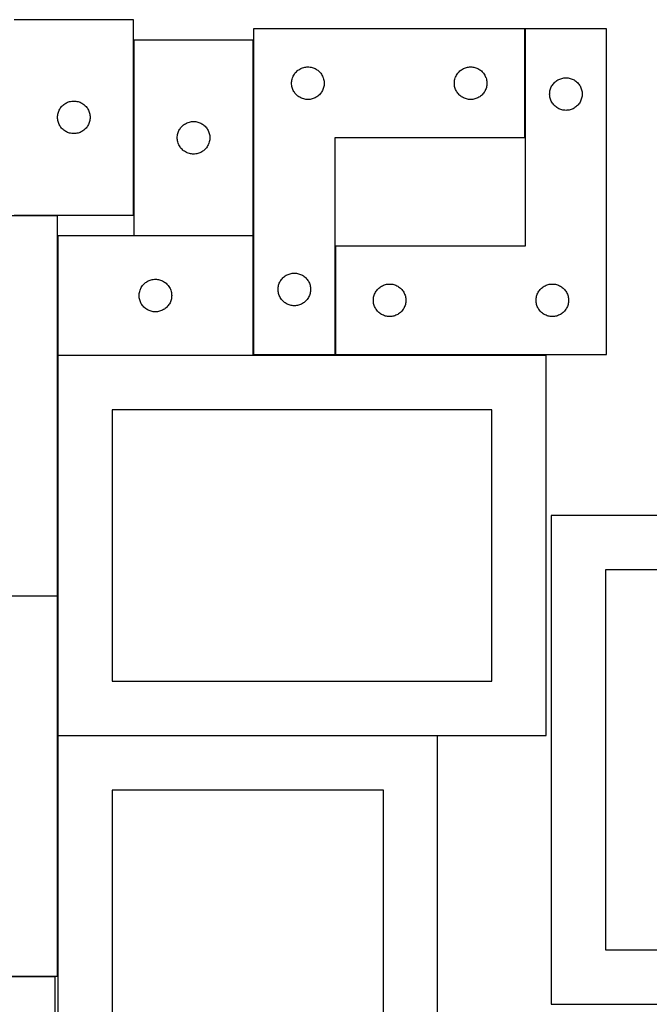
# Model space of a CAD drawing. Header units: millimetres. Extents: x 7 to 1243, y 7 to 2493.
# Tile 30 of 31: x 527 to 875, y 1948 to 2493. Entities that reach past the tile are written whole.
import ezdxf

# ---------------------------------------------------------------- set-up
doc = ezdxf.new("R2010")
doc.units = ezdxf.units.MM
doc.layers.add('COMMON', color=5, linetype='CONTINUOUS', true_color=0x0000ff)
doc.layers.add('CUT', color=7, linetype='CONTINUOUS', true_color=0x000000)

msp = doc.modelspace()

# ---------------------------------------------------------------- linework, layer by layer
at = {"layer": 'COMMON'}
for p, q in [((806.677946, 2487.651179), (806.677946, 2427.651179)), ((701.677946, 2367.651179), (701.677946, 2307.651179))]:
    msp.add_line(p, q, dxfattribs=at)
at = {"layer": 'CUT'}
for p, q in [((590.131833, 2492.780094), (524.131833, 2492.780094)), ((590.131833, 2384.780094), (590.131833, 2492.780094)), ((656.577946, 2487.651179), (656.577946, 2307.651179)), ((806.577946, 2487.651179), (656.577946, 2487.651179)), ((806.577946, 2427.651179), (806.577946, 2487.651179)), ((851.777948, 2487.651179), (806.777948, 2487.651179)), ((806.777948, 2487.651179), (806.777948, 2367.651179)), ((851.777948, 2307.651179), (851.777948, 2487.651179)), ((656.351926, 2481.492984), (590.351926, 2481.492984)), ((590.351926, 2481.492984), (590.351926, 2373.492984)), ((656.351926, 2373.492984), (656.351926, 2481.492984)), ((683.133795, 2465.966095), (683.684991, 2466.17355)), ((683.684991, 2466.17355), (684.248575, 2466.344511)), ((684.248575, 2466.344511), (684.822133, 2466.478246)), ((684.822133, 2466.478246), (685.40321, 2466.574182)), ((685.40321, 2466.574182), (685.989318, 2466.631909)), ((685.989318, 2466.631909), (686.577946, 2466.651179)), ((686.577946, 2466.651179), (687.166574, 2466.631909)), ((687.166574, 2466.631909), (687.752682, 2466.574182)), ((687.752682, 2466.574182), (688.333759, 2466.478246)), ((688.333759, 2466.478246), (688.907318, 2466.344511)), ((688.907318, 2466.344511), (689.470901, 2466.17355)), ((689.470901, 2466.17355), (690.022097, 2465.966095)), ((773.133795, 2465.966095), (773.684991, 2466.17355)), ((773.684991, 2466.17355), (774.248575, 2466.344511)), ((774.248575, 2466.344511), (774.822133, 2466.478246)), ((774.822133, 2466.478246), (775.40321, 2466.574182)), ((775.40321, 2466.574182), (775.989318, 2466.631909)), ((775.989318, 2466.631909), (776.577946, 2466.651179)), ((776.577946, 2466.651179), (777.166574, 2466.631909)), ((777.166574, 2466.631909), (777.752682, 2466.574182)), ((777.752682, 2466.574182), (778.333759, 2466.478246)), ((778.333759, 2466.478246), (778.907318, 2466.344511)), ((778.907318, 2466.344511), (779.470901, 2466.17355)), ((779.470901, 2466.17355), (780.022097, 2465.966095)), ((677.884614, 2459.98055), (678.055575, 2460.544134)), ((678.055575, 2460.544134), (678.26303, 2461.09533)), ((678.26303, 2461.09533), (678.506091, 2461.631777)), ((678.506091, 2461.631777), (678.783717, 2462.151179)), ((678.783717, 2462.151179), (679.09472, 2462.651311)), ((679.09472, 2462.651311), (679.437766, 2463.130032)), ((679.437766, 2463.130032), (679.811388, 2463.585291)), ((679.811388, 2463.585291), (680.213985, 2464.01514)), ((680.213985, 2464.01514), (680.643834, 2464.417737)), ((680.643834, 2464.417737), (681.099093, 2464.791359)), ((681.099093, 2464.791359), (681.577814, 2465.134405)), ((681.577814, 2465.134405), (682.077946, 2465.445407)), ((682.077946, 2465.445407), (682.597348, 2465.723033)), ((682.597348, 2465.723033), (683.133795, 2465.966095)), ((690.022097, 2465.966095), (690.558544, 2465.723033)), ((690.558544, 2465.723033), (691.077946, 2465.445407)), ((691.077946, 2465.445407), (691.578078, 2465.134405)), ((691.578078, 2465.134405), (692.056799, 2464.791359)), ((692.056799, 2464.791359), (692.512058, 2464.417737)), ((692.512058, 2464.417737), (692.941907, 2464.01514)), ((692.941907, 2464.01514), (693.344504, 2463.585291)), ((693.344504, 2463.585291), (693.718126, 2463.130032)), ((693.718126, 2463.130032), (694.061173, 2462.651311)), ((694.061173, 2462.651311), (694.372175, 2462.151179)), ((694.372175, 2462.151179), (694.649801, 2461.631777)), ((694.649801, 2461.631777), (694.892862, 2461.09533)), ((694.892862, 2461.09533), (695.100317, 2460.544134)), ((695.100317, 2460.544134), (695.271279, 2459.98055)), ((767.884614, 2459.98055), (768.055575, 2460.544134)), ((768.055575, 2460.544134), (768.26303, 2461.09533)), ((768.26303, 2461.09533), (768.506091, 2461.631777)), ((768.506091, 2461.631777), (768.783717, 2462.151179)), ((768.783717, 2462.151179), (769.09472, 2462.651311)), ((769.09472, 2462.651311), (769.437766, 2463.130032)), ((769.437766, 2463.130032), (769.811388, 2463.585291)), ((769.811388, 2463.585291), (770.213985, 2464.01514)), ((770.213985, 2464.01514), (770.643834, 2464.417737)), ((770.643834, 2464.417737), (771.099093, 2464.791359)), ((771.099093, 2464.791359), (771.577814, 2465.134405)), ((771.577814, 2465.134405), (772.077946, 2465.445407)), ((772.077946, 2465.445407), (772.597348, 2465.723033)), ((772.597348, 2465.723033), (773.133795, 2465.966095)), ((780.022097, 2465.966095), (780.558544, 2465.723033)), ((780.558544, 2465.723033), (781.077946, 2465.445407)), ((781.077946, 2465.445407), (781.578078, 2465.134405)), ((781.578078, 2465.134405), (782.056799, 2464.791359)), ((782.056799, 2464.791359), (782.512058, 2464.417737)), ((782.512058, 2464.417737), (782.941907, 2464.01514)), ((782.941907, 2464.01514), (783.344504, 2463.585291)), ((783.344504, 2463.585291), (783.718126, 2463.130032)), ((783.718126, 2463.130032), (784.061173, 2462.651311)), ((784.061173, 2462.651311), (784.372175, 2462.151179)), ((784.372175, 2462.151179), (784.649801, 2461.631777)), ((784.649801, 2461.631777), (784.892862, 2461.09533)), ((784.892862, 2461.09533), (785.100317, 2460.544134)), ((785.100317, 2460.544134), (785.271279, 2459.98055)), ((827.522135, 2460.478246), (828.103212, 2460.574182)), ((828.103212, 2460.574182), (828.68932, 2460.631909)), ((828.68932, 2460.631909), (829.277948, 2460.651179)), ((829.277948, 2460.651179), (829.866576, 2460.631909)), ((829.866576, 2460.631909), (830.452684, 2460.574182)), ((830.452684, 2460.574182), (831.033761, 2460.478246)), ((677.577946, 2457.651179), (677.597216, 2458.239807)), ((677.597216, 2457.062551), (677.577946, 2457.651179)), ((677.597216, 2458.239807), (677.654942, 2458.825914)), ((677.654942, 2456.476443), (677.597216, 2457.062551)), ((677.654942, 2458.825914), (677.750879, 2459.406992)), ((677.750879, 2455.895366), (677.654942, 2456.476443)), ((677.750879, 2459.406992), (677.884614, 2459.98055)), ((677.884614, 2455.321807), (677.750879, 2455.895366)), ((678.055575, 2454.758224), (677.884614, 2455.321807)), ((695.271279, 2455.321807), (695.100317, 2454.758224)), ((695.271279, 2459.98055), (695.405014, 2459.406992)), ((695.405014, 2455.895366), (695.271279, 2455.321807)), ((695.405014, 2459.406992), (695.50095, 2458.825914)), ((695.50095, 2456.476443), (695.405014, 2455.895366)), ((695.50095, 2458.825914), (695.558676, 2458.239807)), ((695.558676, 2457.062551), (695.50095, 2456.476443)), ((695.558676, 2458.239807), (695.577946, 2457.651179)), ((695.577946, 2457.651179), (695.558676, 2457.062551)), ((767.577946, 2457.651179), (767.597216, 2458.239807)), ((767.597216, 2457.062551), (767.577946, 2457.651179)), ((767.597216, 2458.239807), (767.654942, 2458.825914)), ((767.654942, 2456.476443), (767.597216, 2457.062551)), ((767.654942, 2458.825914), (767.750879, 2459.406992)), ((767.750879, 2455.895366), (767.654942, 2456.476443)), ((767.750879, 2459.406992), (767.884614, 2459.98055)), ((767.884614, 2455.321807), (767.750879, 2455.895366)), ((768.055575, 2454.758224), (767.884614, 2455.321807)), ((785.271279, 2455.321807), (785.100317, 2454.758224)), ((785.271279, 2459.98055), (785.405014, 2459.406992)), ((785.405014, 2455.895366), (785.271279, 2455.321807)), ((785.405014, 2459.406992), (785.50095, 2458.825914)), ((785.50095, 2456.476443), (785.405014, 2455.895366)), ((785.50095, 2458.825914), (785.558676, 2458.239807)), ((785.558676, 2457.062551), (785.50095, 2456.476443)), ((785.558676, 2458.239807), (785.577946, 2457.651179)), ((785.577946, 2457.651179), (785.558676, 2457.062551)), ((820.755577, 2454.544134), (820.963032, 2455.09533)), ((820.963032, 2455.09533), (821.206093, 2455.631777)), ((821.206093, 2455.631777), (821.483719, 2456.151179)), ((821.483719, 2456.151179), (821.794722, 2456.651311)), ((821.794722, 2456.651311), (822.137768, 2457.130032)), ((822.137768, 2457.130032), (822.51139, 2457.585291)), ((822.51139, 2457.585291), (822.913987, 2458.01514)), ((822.913987, 2458.01514), (823.343836, 2458.417737)), ((823.343836, 2458.417737), (823.799095, 2458.791359)), ((823.799095, 2458.791359), (824.277816, 2459.134405)), ((824.277816, 2459.134405), (824.777948, 2459.445407)), ((824.777948, 2459.445407), (825.29735, 2459.723033)), ((825.29735, 2459.723033), (825.833797, 2459.966095)), ((825.833797, 2459.966095), (826.384993, 2460.17355)), ((826.384993, 2460.17355), (826.948577, 2460.344511)), ((826.948577, 2460.344511), (827.522135, 2460.478246)), ((831.033761, 2460.478246), (831.60732, 2460.344511)), ((831.60732, 2460.344511), (832.170903, 2460.17355)), ((832.170903, 2460.17355), (832.722099, 2459.966095)), ((832.722099, 2459.966095), (833.258546, 2459.723033)), ((833.258546, 2459.723033), (833.777948, 2459.445407)), ((833.777948, 2459.445407), (834.27808, 2459.134405)), ((834.27808, 2459.134405), (834.756801, 2458.791359)), ((834.756801, 2458.791359), (835.21206, 2458.417737)), ((835.21206, 2458.417737), (835.641909, 2458.01514)), ((835.641909, 2458.01514), (836.044506, 2457.585291)), ((836.044506, 2457.585291), (836.418128, 2457.130032)), ((836.418128, 2457.130032), (836.761175, 2456.651311)), ((836.761175, 2456.651311), (837.072177, 2456.151179)), ((837.072177, 2456.151179), (837.349803, 2455.631777)), ((837.349803, 2455.631777), (837.592864, 2455.09533)), ((837.592864, 2455.09533), (837.800319, 2454.544134)), ((678.26303, 2454.207028), (678.055575, 2454.758224)), ((678.506091, 2453.670581), (678.26303, 2454.207028)), ((678.783717, 2453.151179), (678.506091, 2453.670581)), ((679.09472, 2452.651047), (678.783717, 2453.151179)), ((679.437766, 2452.172326), (679.09472, 2452.651047)), ((679.811388, 2451.717066), (679.437766, 2452.172326)), ((680.213985, 2451.287218), (679.811388, 2451.717066)), ((680.643834, 2450.88462), (680.213985, 2451.287218)), ((681.099093, 2450.510999), (680.643834, 2450.88462)), ((681.577814, 2450.167952), (681.099093, 2450.510999)), ((682.077946, 2449.85695), (681.577814, 2450.167952)), ((682.597348, 2449.579324), (682.077946, 2449.85695)), ((691.077946, 2449.85695), (690.558544, 2449.579324)), ((691.578078, 2450.167952), (691.077946, 2449.85695)), ((692.056799, 2450.510999), (691.578078, 2450.167952)), ((692.512058, 2450.88462), (692.056799, 2450.510999)), ((692.941907, 2451.287218), (692.512058, 2450.88462)), ((693.344504, 2451.717066), (692.941907, 2451.287218)), ((693.718126, 2452.172326), (693.344504, 2451.717066)), ((694.061173, 2452.651047), (693.718126, 2452.172326)), ((694.372175, 2453.151179), (694.061173, 2452.651047)), ((694.649801, 2453.670581), (694.372175, 2453.151179)), ((694.892862, 2454.207028), (694.649801, 2453.670581)), ((695.100317, 2454.758224), (694.892862, 2454.207028)), ((768.26303, 2454.207028), (768.055575, 2454.758224)), ((768.506091, 2453.670581), (768.26303, 2454.207028)), ((768.783717, 2453.151179), (768.506091, 2453.670581)), ((769.09472, 2452.651047), (768.783717, 2453.151179)), ((769.437766, 2452.172326), (769.09472, 2452.651047)), ((769.811388, 2451.717066), (769.437766, 2452.172326)), ((770.213985, 2451.287218), (769.811388, 2451.717066)), ((770.643834, 2450.88462), (770.213985, 2451.287218)), ((771.099093, 2450.510999), (770.643834, 2450.88462)), ((771.577814, 2450.167952), (771.099093, 2450.510999)), ((772.077946, 2449.85695), (771.577814, 2450.167952)), ((772.597348, 2449.579324), (772.077946, 2449.85695)), ((781.077946, 2449.85695), (780.558544, 2449.579324)), ((781.578078, 2450.167952), (781.077946, 2449.85695)), ((782.056799, 2450.510999), (781.578078, 2450.167952)), ((782.512058, 2450.88462), (782.056799, 2450.510999)), ((782.941907, 2451.287218), (782.512058, 2450.88462)), ((783.344504, 2451.717066), (782.941907, 2451.287218)), ((783.718126, 2452.172326), (783.344504, 2451.717066)), ((784.061173, 2452.651047), (783.718126, 2452.172326)), ((784.372175, 2453.151179), (784.061173, 2452.651047)), ((784.649801, 2453.670581), (784.372175, 2453.151179)), ((784.892862, 2454.207028), (784.649801, 2453.670581)), ((785.100317, 2454.758224), (784.892862, 2454.207028)), ((820.277948, 2451.651179), (820.297218, 2452.239807)), ((820.297218, 2451.062551), (820.277948, 2451.651179)), ((820.297218, 2452.239807), (820.354944, 2452.825914)), ((820.354944, 2450.476443), (820.297218, 2451.062551)), ((820.354944, 2452.825914), (820.450881, 2453.406992)), ((820.450881, 2449.895366), (820.354944, 2450.476443)), ((820.450881, 2453.406992), (820.584616, 2453.98055)), ((820.584616, 2449.321807), (820.450881, 2449.895366)), ((820.584616, 2453.98055), (820.755577, 2454.544134)), ((837.800319, 2454.544134), (837.971281, 2453.98055)), ((837.971281, 2453.98055), (838.105016, 2453.406992)), ((838.105016, 2449.895366), (837.971281, 2449.321807)), ((838.105016, 2453.406992), (838.200952, 2452.825914)), ((838.200952, 2450.476443), (838.105016, 2449.895366)), ((838.200952, 2452.825914), (838.258678, 2452.239807)), ((838.258678, 2451.062551), (838.200952, 2450.476443)), ((838.258678, 2452.239807), (838.277948, 2451.651179)), ((838.277948, 2451.651179), (838.258678, 2451.062551)), ((549.648606, 2443.780226), (549.991653, 2444.258946)), ((549.991653, 2444.258946), (550.365274, 2444.714206)), ((550.365274, 2444.714206), (550.767872, 2445.144055)), ((550.767872, 2445.144055), (551.19772, 2445.546652)), ((551.19772, 2445.546652), (551.65298, 2445.920274)), ((551.65298, 2445.920274), (552.131701, 2446.26332)), ((552.131701, 2446.26332), (552.631833, 2446.574322)), ((552.631833, 2446.574322), (553.151235, 2446.851948)), ((553.151235, 2446.851948), (553.687682, 2447.095009)), ((553.687682, 2447.095009), (554.238878, 2447.302465)), ((554.238878, 2447.302465), (554.802461, 2447.473426)), ((554.802461, 2447.473426), (555.37602, 2447.607161)), ((555.37602, 2447.607161), (555.957097, 2447.703097)), ((555.957097, 2447.703097), (556.543205, 2447.760824)), ((556.543205, 2447.760824), (557.131833, 2447.780094)), ((557.131833, 2447.780094), (557.720461, 2447.760824)), ((557.720461, 2447.760824), (558.306568, 2447.703097)), ((558.306568, 2447.703097), (558.887646, 2447.607161)), ((558.887646, 2447.607161), (559.461204, 2447.473426)), ((559.461204, 2447.473426), (560.024788, 2447.302465)), ((560.024788, 2447.302465), (560.575984, 2447.095009)), ((560.575984, 2447.095009), (561.112431, 2446.851948)), ((561.112431, 2446.851948), (561.631833, 2446.574322)), ((561.631833, 2446.574322), (562.131965, 2446.26332)), ((562.131965, 2446.26332), (562.610686, 2445.920274)), ((562.610686, 2445.920274), (563.065945, 2445.546652)), ((563.065945, 2445.546652), (563.495794, 2445.144055)), ((563.495794, 2445.144055), (563.898391, 2444.714206)), ((563.898391, 2444.714206), (564.272013, 2444.258946)), ((564.272013, 2444.258946), (564.615059, 2443.780226)), ((683.133795, 2449.336263), (682.597348, 2449.579324)), ((683.684991, 2449.128808), (683.133795, 2449.336263)), ((684.248575, 2448.957846), (683.684991, 2449.128808)), ((684.822133, 2448.824111), (684.248575, 2448.957846)), ((685.40321, 2448.728175), (684.822133, 2448.824111)), ((685.989318, 2448.670448), (685.40321, 2448.728175)), ((686.577946, 2448.651179), (685.989318, 2448.670448)), ((687.166574, 2448.670448), (686.577946, 2448.651179)), ((687.752682, 2448.728175), (687.166574, 2448.670448)), ((688.333759, 2448.824111), (687.752682, 2448.728175)), ((688.907318, 2448.957846), (688.333759, 2448.824111)), ((689.470901, 2449.128808), (688.907318, 2448.957846)), ((690.022097, 2449.336263), (689.470901, 2449.128808)), ((690.558544, 2449.579324), (690.022097, 2449.336263)), ((773.133795, 2449.336263), (772.597348, 2449.579324)), ((773.684991, 2449.128808), (773.133795, 2449.336263)), ((774.248575, 2448.957846), (773.684991, 2449.128808)), ((774.822133, 2448.824111), (774.248575, 2448.957846)), ((775.40321, 2448.728175), (774.822133, 2448.824111)), ((775.989318, 2448.670448), (775.40321, 2448.728175)), ((776.577946, 2448.651179), (775.989318, 2448.670448)), ((777.166574, 2448.670448), (776.577946, 2448.651179)), ((777.752682, 2448.728175), (777.166574, 2448.670448)), ((778.333759, 2448.824111), (777.752682, 2448.728175)), ((778.907318, 2448.957846), (778.333759, 2448.824111)), ((779.470901, 2449.128808), (778.907318, 2448.957846)), ((780.022097, 2449.336263), (779.470901, 2449.128808)), ((780.558544, 2449.579324), (780.022097, 2449.336263)), ((820.755577, 2448.758224), (820.584616, 2449.321807)), ((820.963032, 2448.207028), (820.755577, 2448.758224)), ((821.206093, 2447.670581), (820.963032, 2448.207028)), ((821.483719, 2447.151179), (821.206093, 2447.670581)), ((821.794722, 2446.651047), (821.483719, 2447.151179)), ((822.137768, 2446.172326), (821.794722, 2446.651047)), ((822.51139, 2445.717066), (822.137768, 2446.172326)), ((822.913987, 2445.287218), (822.51139, 2445.717066)), ((823.343836, 2444.88462), (822.913987, 2445.287218)), ((823.799095, 2444.510999), (823.343836, 2444.88462)), ((824.277816, 2444.167952), (823.799095, 2444.510999)), ((834.756801, 2444.510999), (834.27808, 2444.167952)), ((835.21206, 2444.88462), (834.756801, 2444.510999)), ((835.641909, 2445.287218), (835.21206, 2444.88462)), ((836.044506, 2445.717066), (835.641909, 2445.287218)), ((836.418128, 2446.172326), (836.044506, 2445.717066)), ((836.761175, 2446.651047), (836.418128, 2446.172326)), ((837.072177, 2447.151179), (836.761175, 2446.651047)), ((837.349803, 2447.670581), (837.072177, 2447.151179)), ((837.592864, 2448.207028), (837.349803, 2447.670581)), ((837.800319, 2448.758224), (837.592864, 2448.207028)), ((837.971281, 2449.321807), (837.800319, 2448.758224)), ((548.131833, 2438.780094), (548.151102, 2439.368722)), ((548.151102, 2438.191465), (548.131833, 2438.780094)), ((548.151102, 2439.368722), (548.208829, 2439.954829)), ((548.208829, 2439.954829), (548.304765, 2440.535906)), ((548.304765, 2440.535906), (548.4385, 2441.109465)), ((548.4385, 2441.109465), (548.609462, 2441.673049)), ((548.609462, 2441.673049), (548.816917, 2442.224244)), ((548.816917, 2442.224244), (549.059978, 2442.760692)), ((549.059978, 2442.760692), (549.337604, 2443.280094)), ((549.337604, 2443.280094), (549.648606, 2443.780226)), ((564.615059, 2443.780226), (564.926061, 2443.280094)), ((564.926061, 2443.280094), (565.203687, 2442.760692)), ((565.203687, 2442.760692), (565.446749, 2442.224244)), ((565.446749, 2442.224244), (565.654204, 2441.673049)), ((565.654204, 2441.673049), (565.825165, 2441.109465)), ((565.825165, 2441.109465), (565.9589, 2440.535906)), ((565.9589, 2440.535906), (566.054837, 2439.954829)), ((566.054837, 2439.954829), (566.112563, 2439.368722)), ((566.112563, 2439.368722), (566.131833, 2438.780094)), ((566.131833, 2438.780094), (566.112563, 2438.191465)), ((824.777948, 2443.85695), (824.277816, 2444.167952)), ((825.29735, 2443.579324), (824.777948, 2443.85695)), ((825.833797, 2443.336263), (825.29735, 2443.579324)), ((826.384993, 2443.128808), (825.833797, 2443.336263)), ((826.948577, 2442.957846), (826.384993, 2443.128808)), ((827.522135, 2442.824111), (826.948577, 2442.957846)), ((828.103212, 2442.728175), (827.522135, 2442.824111)), ((828.68932, 2442.670448), (828.103212, 2442.728175)), ((829.277948, 2442.651179), (828.68932, 2442.670448)), ((829.866576, 2442.670448), (829.277948, 2442.651179)), ((830.452684, 2442.728175), (829.866576, 2442.670448)), ((831.033761, 2442.824111), (830.452684, 2442.728175)), ((831.60732, 2442.957846), (831.033761, 2442.824111)), ((832.170903, 2443.128808), (831.60732, 2442.957846)), ((832.722099, 2443.336263), (832.170903, 2443.128808)), ((833.258546, 2443.579324), (832.722099, 2443.336263)), ((833.777948, 2443.85695), (833.258546, 2443.579324)), ((834.27808, 2444.167952), (833.777948, 2443.85695)), ((548.208829, 2437.605358), (548.151102, 2438.191465)), ((548.304765, 2437.024281), (548.208829, 2437.605358)), ((548.4385, 2436.450722), (548.304765, 2437.024281)), ((548.609462, 2435.887138), (548.4385, 2436.450722)), ((548.816917, 2435.335943), (548.609462, 2435.887138)), ((549.059978, 2434.799495), (548.816917, 2435.335943)), ((549.337604, 2434.280094), (549.059978, 2434.799495)), ((549.648606, 2433.779961), (549.337604, 2434.280094)), ((549.991653, 2433.301241), (549.648606, 2433.779961)), ((564.615059, 2433.779961), (564.272013, 2433.301241)), ((564.926061, 2434.280094), (564.615059, 2433.779961)), ((565.203687, 2434.799495), (564.926061, 2434.280094)), ((565.446749, 2435.335943), (565.203687, 2434.799495)), ((565.654204, 2435.887138), (565.446749, 2435.335943)), ((565.825165, 2436.450722), (565.654204, 2435.887138)), ((565.9589, 2437.024281), (565.825165, 2436.450722)), ((566.054837, 2437.605358), (565.9589, 2437.024281)), ((566.112563, 2438.191465), (566.054837, 2437.605358)), ((616.211745, 2432.971837), (616.585367, 2433.427096)), ((616.585367, 2433.427096), (616.987964, 2433.856945)), ((616.987964, 2433.856945), (617.417813, 2434.259542)), ((617.417813, 2434.259542), (617.873073, 2434.633164)), ((617.873073, 2434.633164), (618.351793, 2434.976211)), ((618.351793, 2434.976211), (618.851926, 2435.287213)), ((618.851926, 2435.287213), (619.371327, 2435.564839)), ((619.371327, 2435.564839), (619.907775, 2435.8079)), ((619.907775, 2435.8079), (620.45897, 2436.015355)), ((620.45897, 2436.015355), (621.022554, 2436.186317)), ((621.022554, 2436.186317), (621.596113, 2436.320052)), ((621.596113, 2436.320052), (622.17719, 2436.415988)), ((622.17719, 2436.415988), (622.763297, 2436.473714)), ((622.763297, 2436.473714), (623.351926, 2436.492984)), ((623.351926, 2436.492984), (623.940554, 2436.473714)), ((623.940554, 2436.473714), (624.526661, 2436.415988)), ((624.526661, 2436.415988), (625.107738, 2436.320052)), ((625.107738, 2436.320052), (625.681297, 2436.186317)), ((625.681297, 2436.186317), (626.244881, 2436.015355)), ((626.244881, 2436.015355), (626.796076, 2435.8079)), ((626.796076, 2435.8079), (627.332524, 2435.564839)), ((627.332524, 2435.564839), (627.851926, 2435.287213)), ((627.851926, 2435.287213), (628.352058, 2434.976211)), ((628.352058, 2434.976211), (628.830778, 2434.633164)), ((628.830778, 2434.633164), (629.286038, 2434.259542)), ((629.286038, 2434.259542), (629.715887, 2433.856945)), ((629.715887, 2433.856945), (630.118484, 2433.427096)), ((630.118484, 2433.427096), (630.492106, 2432.971837)), ((550.365274, 2432.845981), (549.991653, 2433.301241)), ((550.767872, 2432.416132), (550.365274, 2432.845981)), ((551.19772, 2432.013535), (550.767872, 2432.416132)), ((551.65298, 2431.639913), (551.19772, 2432.013535)), ((552.131701, 2431.296867), (551.65298, 2431.639913)), ((552.631833, 2430.985865), (552.131701, 2431.296867)), ((553.151235, 2430.708239), (552.631833, 2430.985865)), ((553.687682, 2430.465178), (553.151235, 2430.708239)), ((554.238878, 2430.257722), (553.687682, 2430.465178)), ((554.802461, 2430.086761), (554.238878, 2430.257722)), ((555.37602, 2429.953026), (554.802461, 2430.086761)), ((555.957097, 2429.85709), (555.37602, 2429.953026)), ((556.543205, 2429.799363), (555.957097, 2429.85709)), ((557.131833, 2429.780094), (556.543205, 2429.799363)), ((557.720461, 2429.799363), (557.131833, 2429.780094)), ((558.306568, 2429.85709), (557.720461, 2429.799363)), ((558.887646, 2429.953026), (558.306568, 2429.85709)), ((559.461204, 2430.086761), (558.887646, 2429.953026)), ((560.024788, 2430.257722), (559.461204, 2430.086761)), ((560.575984, 2430.465178), (560.024788, 2430.257722)), ((561.112431, 2430.708239), (560.575984, 2430.465178)), ((561.631833, 2430.985865), (561.112431, 2430.708239)), ((562.131965, 2431.296867), (561.631833, 2430.985865)), ((562.610686, 2431.639913), (562.131965, 2431.296867)), ((563.065945, 2432.013535), (562.610686, 2431.639913)), ((563.495794, 2432.416132), (563.065945, 2432.013535)), ((563.898391, 2432.845981), (563.495794, 2432.416132)), ((564.272013, 2433.301241), (563.898391, 2432.845981)), ((614.351926, 2427.492984), (614.371195, 2428.081612)), ((614.371195, 2428.081612), (614.428922, 2428.66772)), ((614.428922, 2428.66772), (614.524858, 2429.248797)), ((614.524858, 2429.248797), (614.658593, 2429.822356)), ((614.658593, 2429.822356), (614.829554, 2430.385939)), ((614.829554, 2430.385939), (615.03701, 2430.937135)), ((615.03701, 2430.937135), (615.280071, 2431.473582)), ((615.280071, 2431.473582), (615.557697, 2431.992984)), ((615.557697, 2431.992984), (615.868699, 2432.493116)), ((615.868699, 2432.493116), (616.211745, 2432.971837)), ((630.492106, 2432.971837), (630.835152, 2432.493116)), ((630.835152, 2432.493116), (631.146154, 2431.992984)), ((631.146154, 2431.992984), (631.42378, 2431.473582)), ((631.42378, 2431.473582), (631.666841, 2430.937135)), ((631.666841, 2430.937135), (631.874297, 2430.385939)), ((631.874297, 2430.385939), (632.045258, 2429.822356)), ((632.045258, 2429.822356), (632.178993, 2429.248797)), ((632.178993, 2429.248797), (632.274929, 2428.66772)), ((632.274929, 2428.66772), (632.332656, 2428.081612)), ((632.332656, 2428.081612), (632.351926, 2427.492984)), ((614.371195, 2426.904356), (614.351926, 2427.492984)), ((614.428922, 2426.318248), (614.371195, 2426.904356)), ((614.524858, 2425.737171), (614.428922, 2426.318248)), ((614.658593, 2425.163613), (614.524858, 2425.737171)), ((614.829554, 2424.600029), (614.658593, 2425.163613)), ((615.03701, 2424.048833), (614.829554, 2424.600029)), ((615.280071, 2423.512386), (615.03701, 2424.048833)), ((615.557697, 2422.992984), (615.280071, 2423.512386)), ((615.868699, 2422.492852), (615.557697, 2422.992984)), ((616.211745, 2422.014131), (615.868699, 2422.492852)), ((630.835152, 2422.492852), (630.492106, 2422.014131)), ((631.146154, 2422.992984), (630.835152, 2422.492852)), ((631.42378, 2423.512386), (631.146154, 2422.992984)), ((631.666841, 2424.048833), (631.42378, 2423.512386)), ((631.874297, 2424.600029), (631.666841, 2424.048833)), ((632.045258, 2425.163613), (631.874297, 2424.600029)), ((632.178993, 2425.737171), (632.045258, 2425.163613)), ((632.274929, 2426.318248), (632.178993, 2425.737171)), ((632.332656, 2426.904356), (632.274929, 2426.318248)), ((632.351926, 2427.492984), (632.332656, 2426.904356)), ((701.577946, 2307.651179), (701.577946, 2427.651179)), ((701.577946, 2427.651179), (806.577946, 2427.651179)), ((616.585367, 2421.558872), (616.211745, 2422.014131)), ((616.987964, 2421.129023), (616.585367, 2421.558872)), ((617.417813, 2420.726426), (616.987964, 2421.129023)), ((617.873073, 2420.352804), (617.417813, 2420.726426)), ((618.351793, 2420.009758), (617.873073, 2420.352804)), ((618.851926, 2419.698756), (618.351793, 2420.009758)), ((619.371327, 2419.421129), (618.851926, 2419.698756)), ((619.907775, 2419.178068), (619.371327, 2419.421129)), ((620.45897, 2418.970613), (619.907775, 2419.178068)), ((621.022554, 2418.799652), (620.45897, 2418.970613)), ((621.596113, 2418.665917), (621.022554, 2418.799652)), ((622.17719, 2418.56998), (621.596113, 2418.665917)), ((622.763297, 2418.512254), (622.17719, 2418.56998)), ((623.351926, 2418.492984), (622.763297, 2418.512254)), ((623.940554, 2418.512254), (623.351926, 2418.492984)), ((624.526661, 2418.56998), (623.940554, 2418.512254)), ((625.107738, 2418.665917), (624.526661, 2418.56998)), ((625.681297, 2418.799652), (625.107738, 2418.665917)), ((626.244881, 2418.970613), (625.681297, 2418.799652)), ((626.796076, 2419.178068), (626.244881, 2418.970613)), ((627.332524, 2419.421129), (626.796076, 2419.178068)), ((627.851926, 2419.698756), (627.332524, 2419.421129)), ((628.352058, 2420.009758), (627.851926, 2419.698756)), ((628.830778, 2420.352804), (628.352058, 2420.009758)), ((629.286038, 2420.726426), (628.830778, 2420.352804)), ((629.715887, 2421.129023), (629.286038, 2420.726426)), ((630.118484, 2421.558872), (629.715887, 2421.129023)), ((630.492106, 2422.014131), (630.118484, 2421.558872)), ((524.131833, 2384.780094), (590.131833, 2384.780094)), ((548.021605, 2384.248354), (278.021605, 2384.248354)), ((548.021605, 2174.248354), (548.021605, 2384.248354)), ((590.351926, 2373.492984), (656.351926, 2373.492984)), ((656.260738, 2373.262518), (548.260738, 2373.262518)), ((548.260738, 2373.262518), (548.260738, 2307.262518)), ((656.260738, 2307.262518), (656.260738, 2373.262518)), ((806.777948, 2367.651179), (701.777948, 2367.651179)), ((701.777948, 2367.651179), (701.777948, 2307.651179)), ((674.577946, 2351.445407), (675.097348, 2351.723033)), ((675.097348, 2351.723033), (675.633795, 2351.966095)), ((675.633795, 2351.966095), (676.184991, 2352.17355)), ((676.184991, 2352.17355), (676.748575, 2352.344511)), ((676.748575, 2352.344511), (677.322133, 2352.478246)), ((677.322133, 2352.478246), (677.90321, 2352.574182)), ((677.90321, 2352.574182), (678.489318, 2352.631909)), ((678.489318, 2352.631909), (679.077946, 2352.651179)), ((679.077946, 2352.651179), (679.666574, 2352.631909)), ((679.666574, 2352.631909), (680.252682, 2352.574182)), ((680.252682, 2352.574182), (680.833759, 2352.478246)), ((680.833759, 2352.478246), (681.407318, 2352.344511)), ((681.407318, 2352.344511), (681.970901, 2352.17355)), ((681.970901, 2352.17355), (682.522097, 2351.966095)), ((682.522097, 2351.966095), (683.058544, 2351.723033)), ((683.058544, 2351.723033), (683.577946, 2351.445407)), ((595.494179, 2346.19663), (595.896777, 2346.626479)), ((595.896777, 2346.626479), (596.326625, 2347.029076)), ((596.326625, 2347.029076), (596.781885, 2347.402698)), ((596.781885, 2347.402698), (597.260605, 2347.745744)), ((597.260605, 2347.745744), (597.760738, 2348.056746)), ((597.760738, 2348.056746), (598.280139, 2348.334372)), ((598.280139, 2348.334372), (598.816587, 2348.577434)), ((598.816587, 2348.577434), (599.367782, 2348.784889)), ((599.367782, 2348.784889), (599.931366, 2348.95585)), ((599.931366, 2348.95585), (600.504925, 2349.089585)), ((600.504925, 2349.089585), (601.086002, 2349.185521)), ((601.086002, 2349.185521), (601.672109, 2349.243248)), ((601.672109, 2349.243248), (602.260738, 2349.262518)), ((602.260738, 2349.262518), (602.849366, 2349.243248)), ((602.849366, 2349.243248), (603.435473, 2349.185521)), ((603.435473, 2349.185521), (604.01655, 2349.089585)), ((604.01655, 2349.089585), (604.590109, 2348.95585)), ((604.590109, 2348.95585), (605.153693, 2348.784889)), ((605.153693, 2348.784889), (605.704888, 2348.577434)), ((605.704888, 2348.577434), (606.241336, 2348.334372)), ((606.241336, 2348.334372), (606.760738, 2348.056746)), ((606.760738, 2348.056746), (607.26087, 2347.745744)), ((607.26087, 2347.745744), (607.73959, 2347.402698)), ((607.73959, 2347.402698), (608.19485, 2347.029076)), ((608.19485, 2347.029076), (608.624699, 2346.626479)), ((608.624699, 2346.626479), (609.027296, 2346.19663)), ((670.384614, 2345.98055), (670.555575, 2346.544134)), ((670.555575, 2346.544134), (670.76303, 2347.09533)), ((670.76303, 2347.09533), (671.006091, 2347.631777)), ((671.006091, 2347.631777), (671.283717, 2348.151179)), ((671.283717, 2348.151179), (671.59472, 2348.651311)), ((671.59472, 2348.651311), (671.937766, 2349.130032)), ((671.937766, 2349.130032), (672.311388, 2349.585291)), ((672.311388, 2349.585291), (672.713985, 2350.01514)), ((672.713985, 2350.01514), (673.143834, 2350.417737)), ((673.143834, 2350.417737), (673.599093, 2350.791359)), ((673.599093, 2350.791359), (674.077814, 2351.134405)), ((674.077814, 2351.134405), (674.577946, 2351.445407)), ((683.577946, 2351.445407), (684.078078, 2351.134405)), ((684.078078, 2351.134405), (684.556799, 2350.791359)), ((684.556799, 2350.791359), (685.012058, 2350.417737)), ((685.012058, 2350.417737), (685.441907, 2350.01514)), ((685.441907, 2350.01514), (685.844504, 2349.585291)), ((685.844504, 2349.585291), (686.218126, 2349.130032)), ((686.218126, 2349.130032), (686.561173, 2348.651311)), ((686.561173, 2348.651311), (686.872175, 2348.151179)), ((686.872175, 2348.151179), (687.149801, 2347.631777)), ((687.149801, 2347.631777), (687.392862, 2347.09533)), ((687.392862, 2347.09533), (687.600317, 2346.544134)), ((687.600317, 2346.544134), (687.771279, 2345.98055)), ((728.884993, 2346.17355), (729.448577, 2346.344511)), ((729.448577, 2346.344511), (730.022135, 2346.478246)), ((730.022135, 2346.478246), (730.603212, 2346.574182)), ((730.603212, 2346.574182), (731.18932, 2346.631909)), ((731.18932, 2346.631909), (731.777948, 2346.651179)), ((731.777948, 2346.651179), (732.366576, 2346.631909)), ((732.366576, 2346.631909), (732.952684, 2346.574182)), ((732.952684, 2346.574182), (733.533761, 2346.478246)), ((733.533761, 2346.478246), (734.10732, 2346.344511)), ((734.10732, 2346.344511), (734.670903, 2346.17355)), ((818.884993, 2346.17355), (819.448577, 2346.344511)), ((819.448577, 2346.344511), (820.022135, 2346.478246)), ((820.022135, 2346.478246), (820.603212, 2346.574182)), ((820.603212, 2346.574182), (821.18932, 2346.631909)), ((821.18932, 2346.631909), (821.777948, 2346.651179)), ((821.777948, 2346.651179), (822.366576, 2346.631909)), ((822.366576, 2346.631909), (822.952684, 2346.574182)), ((822.952684, 2346.574182), (823.533761, 2346.478246)), ((823.533761, 2346.478246), (824.10732, 2346.344511)), ((824.10732, 2346.344511), (824.670903, 2346.17355)), ((593.260738, 2340.262518), (593.280007, 2340.851146)), ((593.280007, 2340.851146), (593.337734, 2341.437253)), ((593.337734, 2341.437253), (593.43367, 2342.018331)), ((593.43367, 2342.018331), (593.567405, 2342.591889)), ((593.567405, 2342.591889), (593.738366, 2343.155473)), ((593.738366, 2343.155473), (593.945822, 2343.706669)), ((593.945822, 2343.706669), (594.188883, 2344.243116)), ((594.188883, 2344.243116), (594.466509, 2344.762518)), ((594.466509, 2344.762518), (594.777511, 2345.26265)), ((594.777511, 2345.26265), (595.120558, 2345.741371)), ((595.120558, 2345.741371), (595.494179, 2346.19663)), ((609.027296, 2346.19663), (609.400918, 2345.741371)), ((609.400918, 2345.741371), (609.743964, 2345.26265)), ((609.743964, 2345.26265), (610.054966, 2344.762518)), ((610.054966, 2344.762518), (610.332592, 2344.243116)), ((610.332592, 2344.243116), (610.575653, 2343.706669)), ((610.575653, 2343.706669), (610.783109, 2343.155473)), ((610.783109, 2343.155473), (610.95407, 2342.591889)), ((610.95407, 2342.591889), (611.087805, 2342.018331)), ((611.087805, 2342.018331), (611.183741, 2341.437253)), ((611.183741, 2341.437253), (611.241468, 2340.851146)), ((611.241468, 2340.851146), (611.260738, 2340.262518)), ((670.077946, 2343.651179), (670.097216, 2344.239807)), ((670.097216, 2343.062551), (670.077946, 2343.651179)), ((670.097216, 2344.239807), (670.154942, 2344.825914)), ((670.154942, 2342.476443), (670.097216, 2343.062551)), ((670.154942, 2344.825914), (670.250879, 2345.406992)), ((670.250879, 2341.895366), (670.154942, 2342.476443)), ((670.250879, 2345.406992), (670.384614, 2345.98055)), ((670.384614, 2341.321807), (670.250879, 2341.895366)), ((670.555575, 2340.758224), (670.384614, 2341.321807)), ((687.771279, 2341.321807), (687.600317, 2340.758224)), ((687.771279, 2345.98055), (687.905014, 2345.406992)), ((687.905014, 2341.895366), (687.771279, 2341.321807)), ((687.905014, 2345.406992), (688.00095, 2344.825914)), ((688.00095, 2342.476443), (687.905014, 2341.895366)), ((688.00095, 2344.825914), (688.058676, 2344.239807)), ((688.058676, 2343.062551), (688.00095, 2342.476443)), ((688.058676, 2344.239807), (688.077946, 2343.651179)), ((688.077946, 2343.651179), (688.058676, 2343.062551)), ((723.255577, 2340.544134), (723.463032, 2341.09533)), ((723.463032, 2341.09533), (723.706093, 2341.631777)), ((723.706093, 2341.631777), (723.983719, 2342.151179)), ((723.983719, 2342.151179), (724.294722, 2342.651311)), ((724.294722, 2342.651311), (724.637768, 2343.130032)), ((724.637768, 2343.130032), (725.01139, 2343.585291)), ((725.01139, 2343.585291), (725.413987, 2344.01514)), ((725.413987, 2344.01514), (725.843836, 2344.417737)), ((725.843836, 2344.417737), (726.299095, 2344.791359)), ((726.299095, 2344.791359), (726.777816, 2345.134405)), ((726.777816, 2345.134405), (727.277948, 2345.445407)), ((727.277948, 2345.445407), (727.79735, 2345.723033)), ((727.79735, 2345.723033), (728.333797, 2345.966095)), ((728.333797, 2345.966095), (728.884993, 2346.17355)), ((734.670903, 2346.17355), (735.222099, 2345.966095)), ((735.222099, 2345.966095), (735.758546, 2345.723033)), ((735.758546, 2345.723033), (736.277948, 2345.445407)), ((736.277948, 2345.445407), (736.77808, 2345.134405)), ((736.77808, 2345.134405), (737.256801, 2344.791359)), ((737.256801, 2344.791359), (737.71206, 2344.417737)), ((737.71206, 2344.417737), (738.141909, 2344.01514)), ((738.141909, 2344.01514), (738.544506, 2343.585291)), ((738.544506, 2343.585291), (738.918128, 2343.130032)), ((738.918128, 2343.130032), (739.261175, 2342.651311)), ((739.261175, 2342.651311), (739.572177, 2342.151179)), ((739.572177, 2342.151179), (739.849803, 2341.631777)), ((739.849803, 2341.631777), (740.092864, 2341.09533)), ((740.092864, 2341.09533), (740.300319, 2340.544134)), ((813.255577, 2340.544134), (813.463032, 2341.09533)), ((813.463032, 2341.09533), (813.706093, 2341.631777)), ((813.706093, 2341.631777), (813.983719, 2342.151179)), ((813.983719, 2342.151179), (814.294722, 2342.651311)), ((814.294722, 2342.651311), (814.637768, 2343.130032)), ((814.637768, 2343.130032), (815.01139, 2343.585291)), ((815.01139, 2343.585291), (815.413987, 2344.01514)), ((815.413987, 2344.01514), (815.843836, 2344.417737)), ((815.843836, 2344.417737), (816.299095, 2344.791359)), ((816.299095, 2344.791359), (816.777816, 2345.134405)), ((816.777816, 2345.134405), (817.277948, 2345.445407)), ((817.277948, 2345.445407), (817.79735, 2345.723033)), ((817.79735, 2345.723033), (818.333797, 2345.966095)), ((818.333797, 2345.966095), (818.884993, 2346.17355)), ((824.670903, 2346.17355), (825.222099, 2345.966095)), ((825.222099, 2345.966095), (825.758546, 2345.723033)), ((825.758546, 2345.723033), (826.277948, 2345.445407)), ((826.277948, 2345.445407), (826.77808, 2345.134405)), ((826.77808, 2345.134405), (827.256801, 2344.791359)), ((827.256801, 2344.791359), (827.71206, 2344.417737)), ((827.71206, 2344.417737), (828.141909, 2344.01514)), ((828.141909, 2344.01514), (828.544506, 2343.585291)), ((828.544506, 2343.585291), (828.918128, 2343.130032)), ((828.918128, 2343.130032), (829.261175, 2342.651311)), ((829.261175, 2342.651311), (829.572177, 2342.151179)), ((829.572177, 2342.151179), (829.849803, 2341.631777)), ((829.849803, 2341.631777), (830.092864, 2341.09533)), ((830.092864, 2341.09533), (830.300319, 2340.544134)), ((593.280007, 2339.67389), (593.260738, 2340.262518)), ((593.337734, 2339.087782), (593.280007, 2339.67389)), ((593.43367, 2338.506705), (593.337734, 2339.087782)), ((593.567405, 2337.933146), (593.43367, 2338.506705)), ((593.738366, 2337.369563), (593.567405, 2337.933146)), ((593.945822, 2336.818367), (593.738366, 2337.369563)), ((594.188883, 2336.28192), (593.945822, 2336.818367)), ((594.466509, 2335.762518), (594.188883, 2336.28192)), ((594.777511, 2335.262386), (594.466509, 2335.762518)), ((610.054966, 2335.762518), (609.743964, 2335.262386)), ((610.332592, 2336.28192), (610.054966, 2335.762518)), ((610.575653, 2336.818367), (610.332592, 2336.28192)), ((610.783109, 2337.369563), (610.575653, 2336.818367)), ((610.95407, 2337.933146), (610.783109, 2337.369563)), ((611.087805, 2338.506705), (610.95407, 2337.933146)), ((611.183741, 2339.087782), (611.087805, 2338.506705)), ((611.241468, 2339.67389), (611.183741, 2339.087782)), ((611.260738, 2340.262518), (611.241468, 2339.67389)), ((670.76303, 2340.207028), (670.555575, 2340.758224)), ((671.006091, 2339.670581), (670.76303, 2340.207028)), ((671.283717, 2339.151179), (671.006091, 2339.670581)), ((671.59472, 2338.651047), (671.283717, 2339.151179)), ((671.937766, 2338.172326), (671.59472, 2338.651047)), ((672.311388, 2337.717066), (671.937766, 2338.172326)), ((672.713985, 2337.287218), (672.311388, 2337.717066)), ((673.143834, 2336.88462), (672.713985, 2337.287218)), ((673.599093, 2336.510999), (673.143834, 2336.88462)), ((674.077814, 2336.167952), (673.599093, 2336.510999)), ((674.577946, 2335.85695), (674.077814, 2336.167952)), ((675.097348, 2335.579324), (674.577946, 2335.85695)), ((675.633795, 2335.336263), (675.097348, 2335.579324)), ((676.184991, 2335.128808), (675.633795, 2335.336263)), ((682.522097, 2335.336263), (681.970901, 2335.128808)), ((683.058544, 2335.579324), (682.522097, 2335.336263)), ((683.577946, 2335.85695), (683.058544, 2335.579324)), ((684.078078, 2336.167952), (683.577946, 2335.85695)), ((684.556799, 2336.510999), (684.078078, 2336.167952)), ((685.012058, 2336.88462), (684.556799, 2336.510999)), ((685.441907, 2337.287218), (685.012058, 2336.88462)), ((685.844504, 2337.717066), (685.441907, 2337.287218)), ((686.218126, 2338.172326), (685.844504, 2337.717066)), ((686.561173, 2338.651047), (686.218126, 2338.172326)), ((686.872175, 2339.151179), (686.561173, 2338.651047)), ((687.149801, 2339.670581), (686.872175, 2339.151179)), ((687.392862, 2340.207028), (687.149801, 2339.670581)), ((687.600317, 2340.758224), (687.392862, 2340.207028)), ((722.777948, 2337.651179), (722.797218, 2338.239807)), ((722.797218, 2337.062551), (722.777948, 2337.651179)), ((722.797218, 2338.239807), (722.854944, 2338.825914)), ((722.854944, 2336.476443), (722.797218, 2337.062551)), ((722.854944, 2338.825914), (722.950881, 2339.406992)), ((722.950881, 2335.895366), (722.854944, 2336.476443)), ((722.950881, 2339.406992), (723.084616, 2339.98055)), ((723.084616, 2335.321807), (722.950881, 2335.895366)), ((723.084616, 2339.98055), (723.255577, 2340.544134)), ((740.300319, 2340.544134), (740.471281, 2339.98055)), ((740.471281, 2339.98055), (740.605016, 2339.406992)), ((740.605016, 2335.895366), (740.471281, 2335.321807)), ((740.605016, 2339.406992), (740.700952, 2338.825914)), ((740.700952, 2336.476443), (740.605016, 2335.895366)), ((740.700952, 2338.825914), (740.758678, 2338.239807)), ((740.758678, 2337.062551), (740.700952, 2336.476443)), ((740.758678, 2338.239807), (740.777948, 2337.651179)), ((740.777948, 2337.651179), (740.758678, 2337.062551)), ((812.777948, 2337.651179), (812.797218, 2338.239807)), ((812.797218, 2337.062551), (812.777948, 2337.651179)), ((812.797218, 2338.239807), (812.854944, 2338.825914)), ((812.854944, 2336.476443), (812.797218, 2337.062551)), ((812.854944, 2338.825914), (812.950881, 2339.406992)), ((812.950881, 2335.895366), (812.854944, 2336.476443)), ((812.950881, 2339.406992), (813.084616, 2339.98055)), ((813.084616, 2335.321807), (812.950881, 2335.895366)), ((813.084616, 2339.98055), (813.255577, 2340.544134)), ((830.300319, 2340.544134), (830.471281, 2339.98055)), ((830.471281, 2339.98055), (830.605016, 2339.406992)), ((830.605016, 2335.895366), (830.471281, 2335.321807)), ((830.605016, 2339.406992), (830.700952, 2338.825914)), ((830.700952, 2336.476443), (830.605016, 2335.895366)), ((830.700952, 2338.825914), (830.758678, 2338.239807)), ((830.758678, 2337.062551), (830.700952, 2336.476443)), ((830.758678, 2338.239807), (830.777948, 2337.651179)), ((830.777948, 2337.651179), (830.758678, 2337.062551)), ((595.120558, 2334.783665), (594.777511, 2335.262386)), ((595.494179, 2334.328405), (595.120558, 2334.783665)), ((595.896777, 2333.898557), (595.494179, 2334.328405)), ((596.326625, 2333.495959), (595.896777, 2333.898557)), ((596.781885, 2333.122338), (596.326625, 2333.495959)), ((597.260605, 2332.779291), (596.781885, 2333.122338)), ((597.760738, 2332.468289), (597.260605, 2332.779291)), ((598.280139, 2332.190663), (597.760738, 2332.468289)), ((598.816587, 2331.947602), (598.280139, 2332.190663)), ((599.367782, 2331.740147), (598.816587, 2331.947602)), ((599.931366, 2331.569185), (599.367782, 2331.740147)), ((600.504925, 2331.43545), (599.931366, 2331.569185)), ((601.086002, 2331.339514), (600.504925, 2331.43545)), ((601.672109, 2331.281787), (601.086002, 2331.339514)), ((602.260738, 2331.262518), (601.672109, 2331.281787)), ((602.849366, 2331.281787), (602.260738, 2331.262518)), ((603.435473, 2331.339514), (602.849366, 2331.281787)), ((604.01655, 2331.43545), (603.435473, 2331.339514)), ((604.590109, 2331.569185), (604.01655, 2331.43545)), ((605.153693, 2331.740147), (604.590109, 2331.569185)), ((605.704888, 2331.947602), (605.153693, 2331.740147)), ((606.241336, 2332.190663), (605.704888, 2331.947602)), ((606.760738, 2332.468289), (606.241336, 2332.190663)), ((607.26087, 2332.779291), (606.760738, 2332.468289)), ((607.73959, 2333.122338), (607.26087, 2332.779291)), ((608.19485, 2333.495959), (607.73959, 2333.122338)), ((608.624699, 2333.898557), (608.19485, 2333.495959)), ((609.027296, 2334.328405), (608.624699, 2333.898557)), ((609.400918, 2334.783665), (609.027296, 2334.328405)), ((609.743964, 2335.262386), (609.400918, 2334.783665)), ((676.748575, 2334.957846), (676.184991, 2335.128808)), ((677.322133, 2334.824111), (676.748575, 2334.957846)), ((677.90321, 2334.728175), (677.322133, 2334.824111)), ((678.489318, 2334.670448), (677.90321, 2334.728175)), ((679.077946, 2334.651179), (678.489318, 2334.670448)), ((679.666574, 2334.670448), (679.077946, 2334.651179)), ((680.252682, 2334.728175), (679.666574, 2334.670448)), ((680.833759, 2334.824111), (680.252682, 2334.728175)), ((681.407318, 2334.957846), (680.833759, 2334.824111)), ((681.970901, 2335.128808), (681.407318, 2334.957846)), ((723.255577, 2334.758224), (723.084616, 2335.321807)), ((723.463032, 2334.207028), (723.255577, 2334.758224)), ((723.706093, 2333.670581), (723.463032, 2334.207028)), ((723.983719, 2333.151179), (723.706093, 2333.670581)), ((724.294722, 2332.651047), (723.983719, 2333.151179)), ((724.637768, 2332.172326), (724.294722, 2332.651047)), ((725.01139, 2331.717066), (724.637768, 2332.172326)), ((725.413987, 2331.287218), (725.01139, 2331.717066)), ((725.843836, 2330.88462), (725.413987, 2331.287218)), ((726.299095, 2330.510999), (725.843836, 2330.88462)), ((726.777816, 2330.167952), (726.299095, 2330.510999)), ((727.277948, 2329.85695), (726.777816, 2330.167952)), ((736.77808, 2330.167952), (736.277948, 2329.85695)), ((737.256801, 2330.510999), (736.77808, 2330.167952)), ((737.71206, 2330.88462), (737.256801, 2330.510999)), ((738.141909, 2331.287218), (737.71206, 2330.88462)), ((738.544506, 2331.717066), (738.141909, 2331.287218)), ((738.918128, 2332.172326), (738.544506, 2331.717066)), ((739.261175, 2332.651047), (738.918128, 2332.172326)), ((739.572177, 2333.151179), (739.261175, 2332.651047)), ((739.849803, 2333.670581), (739.572177, 2333.151179)), ((740.092864, 2334.207028), (739.849803, 2333.670581)), ((740.300319, 2334.758224), (740.092864, 2334.207028)), ((740.471281, 2335.321807), (740.300319, 2334.758224)), ((813.255577, 2334.758224), (813.084616, 2335.321807)), ((813.463032, 2334.207028), (813.255577, 2334.758224)), ((813.706093, 2333.670581), (813.463032, 2334.207028)), ((813.983719, 2333.151179), (813.706093, 2333.670581)), ((814.294722, 2332.651047), (813.983719, 2333.151179)), ((814.637768, 2332.172326), (814.294722, 2332.651047)), ((815.01139, 2331.717066), (814.637768, 2332.172326)), ((815.413987, 2331.287218), (815.01139, 2331.717066)), ((815.843836, 2330.88462), (815.413987, 2331.287218)), ((816.299095, 2330.510999), (815.843836, 2330.88462)), ((816.777816, 2330.167952), (816.299095, 2330.510999)), ((817.277948, 2329.85695), (816.777816, 2330.167952)), ((826.77808, 2330.167952), (826.277948, 2329.85695)), ((827.256801, 2330.510999), (826.77808, 2330.167952)), ((827.71206, 2330.88462), (827.256801, 2330.510999)), ((828.141909, 2331.287218), (827.71206, 2330.88462)), ((828.544506, 2331.717066), (828.141909, 2331.287218)), ((828.918128, 2332.172326), (828.544506, 2331.717066)), ((829.261175, 2332.651047), (828.918128, 2332.172326)), ((829.572177, 2333.151179), (829.261175, 2332.651047)), ((829.849803, 2333.670581), (829.572177, 2333.151179)), ((830.092864, 2334.207028), (829.849803, 2333.670581)), ((830.300319, 2334.758224), (830.092864, 2334.207028)), ((830.471281, 2335.321807), (830.300319, 2334.758224)), ((727.79735, 2329.579324), (727.277948, 2329.85695)), ((728.333797, 2329.336263), (727.79735, 2329.579324)), ((728.884993, 2329.128808), (728.333797, 2329.336263)), ((729.448577, 2328.957846), (728.884993, 2329.128808)), ((730.022135, 2328.824111), (729.448577, 2328.957846)), ((730.603212, 2328.728175), (730.022135, 2328.824111)), ((731.18932, 2328.670448), (730.603212, 2328.728175)), ((731.777948, 2328.651179), (731.18932, 2328.670448)), ((732.366576, 2328.670448), (731.777948, 2328.651179)), ((732.952684, 2328.728175), (732.366576, 2328.670448)), ((733.533761, 2328.824111), (732.952684, 2328.728175)), ((734.10732, 2328.957846), (733.533761, 2328.824111)), ((734.670903, 2329.128808), (734.10732, 2328.957846)), ((735.222099, 2329.336263), (734.670903, 2329.128808)), ((735.758546, 2329.579324), (735.222099, 2329.336263)), ((736.277948, 2329.85695), (735.758546, 2329.579324)), ((817.79735, 2329.579324), (817.277948, 2329.85695)), ((818.333797, 2329.336263), (817.79735, 2329.579324)), ((818.884993, 2329.128808), (818.333797, 2329.336263)), ((819.448577, 2328.957846), (818.884993, 2329.128808)), ((820.022135, 2328.824111), (819.448577, 2328.957846)), ((820.603212, 2328.728175), (820.022135, 2328.824111)), ((821.18932, 2328.670448), (820.603212, 2328.728175)), ((821.777948, 2328.651179), (821.18932, 2328.670448)), ((822.366576, 2328.670448), (821.777948, 2328.651179)), ((822.952684, 2328.728175), (822.366576, 2328.670448)), ((823.533761, 2328.824111), (822.952684, 2328.728175)), ((824.10732, 2328.957846), (823.533761, 2328.824111)), ((824.670903, 2329.128808), (824.10732, 2328.957846)), ((825.222099, 2329.336263), (824.670903, 2329.128808)), ((825.758546, 2329.579324), (825.222099, 2329.336263)), ((826.277948, 2329.85695), (825.758546, 2329.579324)), ((548.260738, 2307.262518), (656.260738, 2307.262518)), ((818.334221, 2307.048898), (548.334221, 2307.048898)), ((548.334221, 2307.048898), (548.334221, 2097.048898)), ((656.577946, 2307.651179), (701.577946, 2307.651179)), ((701.777948, 2307.651179), (851.777948, 2307.651179)), ((818.334221, 2097.048898), (818.334221, 2307.048898)), ((788.334221, 2277.048898), (578.334221, 2277.048898)), ((578.334221, 2277.048898), (578.334221, 2127.048898)), ((788.334221, 2127.048898), (788.334221, 2277.048898)), ((1031.091672, 2218.573306), (821.091672, 2218.573306)), ((821.091672, 2218.573306), (821.091672, 1948.573306)), ((1001.091672, 2188.573306), (851.091672, 2188.573306)), ((851.091672, 2188.573306), (851.091672, 1978.573306)), ((278.021605, 2174.248354), (548.021605, 2174.248354)), ((548.084776, 2173.978578), (278.084776, 2173.978578)), ((548.084776, 1963.978578), (548.084776, 2173.978578)), ((578.334221, 2127.048898), (788.334221, 2127.048898)), ((758.307553, 2096.779727), (548.307553, 2096.779727)), ((548.307553, 2096.779727), (548.307553, 1826.779727)), ((548.334221, 2097.048898), (818.334221, 2097.048898)), ((758.307553, 1826.779727), (758.307553, 2096.779727)), ((728.307553, 2066.779727), (578.307553, 2066.779727)), ((578.307553, 2066.779727), (578.307553, 1856.779727)), ((728.307553, 1856.779727), (728.307553, 2066.779727)), ((851.091672, 1978.573306), (1001.091672, 1978.573306)), ((546.745848, 1963.578066), (276.745848, 1963.578066)), ((278.084776, 1963.978578), (548.084776, 1963.978578)), ((546.745848, 1753.578066), (546.745848, 1963.578066)), ((821.091672, 1948.573306), (1031.091672, 1948.573306))]:
    msp.add_line(p, q, dxfattribs=at)

doc.saveas('drawing.dxf')
